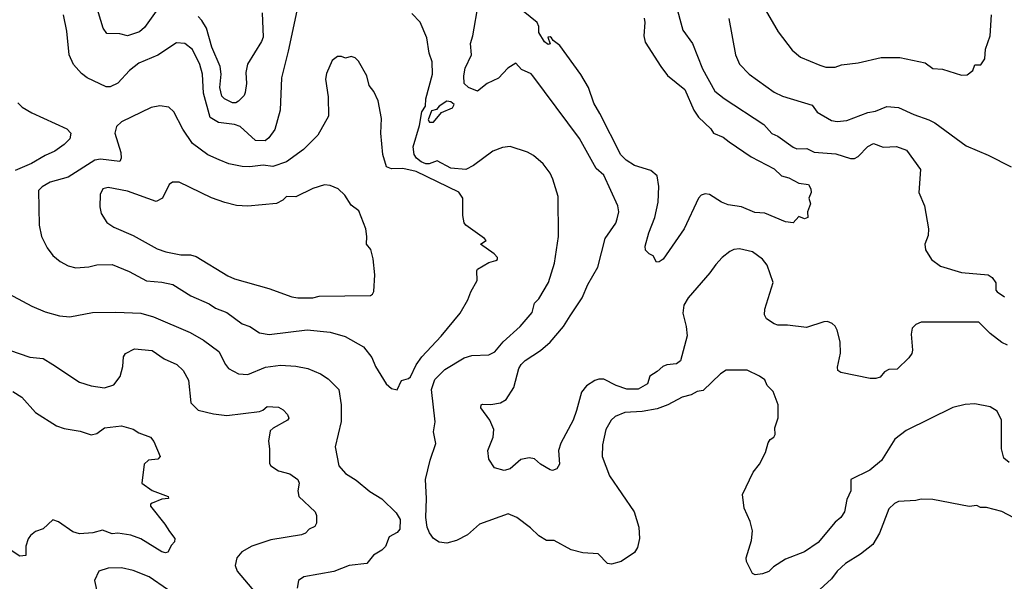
# Model space of a CAD drawing. Extents: x 1678431 to 1860718, y 384618 to 522882.
# Tile 242 of 256: x 1760762 to 1765909, y 482012 to 484949. Entities that reach past the tile are written whole.
import ezdxf

# ---------------------------------------------------------------- set-up
doc = ezdxf.new("R2010")
doc.units = 0

msp = doc.modelspace()

# ---------------------------------------------------------------- linework, layer by layer
at = {"layer": '0CON10XD'}
for points in [[(1761475, 484993.1), (1761415, 484907.8), (1761388, 484885), (1761325, 484864.5), (1761285, 484875.5), (1761217.9, 484877.9), (1761197.8, 484905), (1761161.5, 485025)], [(1763639.2, 483400.9), (1763702.1, 483495), (1763732.7, 483565), (1763784.5, 483655), (1763821.9, 483805), (1763877.5, 483885), (1763885, 483907.5), (1763894.4, 483945), (1763888.9, 483975), (1763816, 484136), (1763775, 484170.5), (1763688.3, 484328.3), (1763445, 484656.2), (1763435, 484666.2), (1763385, 484688.8), (1763355, 484722), (1763314, 484696), (1763265, 484643.8), (1763205, 484615.8), (1763155, 484575.7), (1763107.5, 484595), (1763085.7, 484615), (1763083.3, 484655), (1763091.1, 484695), (1763124.4, 484765), (1763118.5, 484825), (1763130.8, 484865), (1763160, 485035)], [(1764189.4, 485035), (1764228.6, 484895), (1764279.5, 484825), (1764331.5, 484691.5), (1764395.6, 484575), (1764445, 484536.4), (1764651.9, 484401.9), (1764693.7, 484353.7), (1764725, 484340.6), (1764805, 484282.2), (1764825, 484274.6), (1764876.2, 484276.2), (1764915, 484256.5), (1765028.1, 484248.1), (1765105, 484223.8), (1765125, 484223.5), (1765145, 484234.4), (1765195, 484286.4), (1765225, 484301.5), (1765275, 484282.7), (1765345, 484286.7), (1765397.1, 484267.1), (1765470, 484165), (1765461.2, 484045), (1765491.2, 483975), (1765512.1, 483855), (1765510.3, 483819.7), (1765493.3, 483775), (1765496.7, 483745), (1765528.8, 483695), (1765575, 483660.8), (1765685, 483626.9), (1765825, 483614.2), (1765845, 483600), (1765865, 483572.5), (1765864, 483535), (1765871.2, 483525), (1765909.8, 483499.8)], [(1764634.1, 485044.1), (1764726.1, 484886.1), (1764799.7, 484789.7), (1764843.6, 484753.6), (1764945, 484711.8), (1764975, 484701.8), (1765025, 484700.8), (1765057.3, 484712.7), (1765144.1, 484724.1), (1765265, 484752), (1765362.3, 484752.3), (1765495, 484723.3), (1765535, 484693.8), (1765585, 484691.2), (1765685, 484658.8)], [(1762211.5, 484995), (1762165.3, 484784.7), (1762131.2, 484645), (1762124, 484476), (1762095, 484374.2), (1762065, 484331.9), (1762045, 484316.5), (1761995, 484317.3), (1761915, 484390.7), (1761885, 484400.8), (1761801.9, 484411.9), (1761757.9, 484437.9), (1761723, 484565), (1761717.1, 484665), (1761704.6, 484715), (1761665, 484792.5), (1761625, 484824.3), (1761581.3, 484828.7), (1761485, 484764.4), (1761385, 484721.9), (1761336.2, 484683.8), (1761275, 484617.8), (1761235, 484597.5), (1761215, 484598.9), (1761115, 484645.6), (1761085, 484668.1), (1761043.5, 484715), (1761021.2, 484765), (1761008.6, 484888.6), (1760990.5, 484975)], [(1762030, 484985), (1762035, 484857.5), (1762026.7, 484835), (1761953, 484717), (1761943.9, 484673.9), (1761947.2, 484615), (1761941.4, 484568.6), (1761935, 484552.5), (1761906.5, 484523.5), (1761892.5, 484515), (1761875, 484514.4), (1761832, 484535), (1761818.5, 484548.5), (1761808.2, 484595), (1761815.8, 484665), (1761809.3, 484705), (1761766.8, 484805), (1761738.7, 484905), (1761715, 484944.6), (1761695, 484965.3)], [(1765267.3, 482642.7), (1765205, 482593.3), (1765106.2, 482545), (1765106.5, 482485), (1765085, 482440), (1765072.9, 482375), (1765055, 482346), (1765025, 482321.1), (1764935.7, 482214.3), (1764865, 482166.2), (1764765, 482128.2), (1764702.9, 482087.1), (1764677.4, 482062.6), (1764645, 482050.6), (1764605.8, 482045.8), (1764593.1, 482053.1), (1764560.5, 482115), (1764560, 482135), (1764586.5, 482225), (1764592.5, 482275), (1764579.6, 482325), (1764548.2, 482395), (1764540, 482465), (1764596.9, 482583.1), (1764628.5, 482625), (1764660.8, 482685), (1764673.6, 482736.4), (1764685, 482753.8), (1764704, 482766), (1764711.2, 482778.8), (1764709.4, 482815), (1764727, 482867), (1764727.5, 482935), (1764700, 483005), (1764670, 483035), (1764657.5, 483065), (1764630, 483085), (1764565, 483116.7), (1764455, 483116), (1764425, 483096), (1764335, 483009.6), (1764303.8, 483005), (1764272.2, 482987.8), (1764225, 482975.5), (1764150, 482935), (1764095, 482914), (1764015, 482900.4), (1763925, 482894.5), (1763875.5, 482874.5), (1763854.3, 482855), (1763825.6, 482805), (1763807.8, 482725), (1763806.9, 482665), (1763845, 482562.5), (1763974, 482375), (1763999.2, 482295), (1764002, 482235), (1763991.7, 482188.3), (1763975, 482162.5), (1763905.4, 482114.6), (1763855, 482100.9), (1763834.2, 482105), (1763785, 482155.7), (1763705, 482160.5), (1763645, 482176.2), (1763555, 482224.3), (1763515, 482224.4), (1763475, 482248.9), (1763432.1, 482292.1), (1763360, 482345), (1763315, 482365.4), (1763165, 482311.1), (1763102.9, 482255), (1763046, 482225), (1762995, 482210.9), (1762955, 482216.7), (1762925.6, 482235), (1762904.5, 482265), (1762892.5, 482295), (1762885.5, 482345), (1762889.2, 482445), (1762884, 482545), (1762907.5, 482645), (1762938, 482732), (1762925.7, 482794.3), (1762933.1, 482845), (1762914.1, 483015), (1762932.4, 483067.6), (1762985, 483118.9), (1763085, 483181.2), (1763125, 483192.7), (1763215, 483196.9), (1763245, 483211.4), (1763290, 483265), (1763377.5, 483345), (1763441.7, 483418.3), (1763453.3, 483466.7), (1763475, 483488.8), (1763525.7, 483575), (1763558.1, 483675), (1763579.2, 483815), (1763576.9, 484025), (1763548.6, 484115), (1763535, 484146.2), (1763498, 484195), (1763448.3, 484238.3), (1763416.6, 484256.6), (1763325, 484285.8), (1763285, 484280), (1763235, 484261.2), (1763135, 484187.1), (1763095, 484166), (1763015, 484173.3), (1762945, 484211.2), (1762902.5, 484195), (1762885, 484194.8), (1762860, 484205), (1762835.6, 484225), (1762824.4, 484245), (1762818.6, 484285), (1762852.5, 484395), (1762865, 484467.5), (1762883.8, 484496.2), (1762885.8, 484535), (1762919.1, 484665), (1762918.3, 484728.3), (1762903.1, 484775), (1762890.8, 484855), (1762855, 484936.7), (1762811.7, 484981.7)], [(1764052.5, 483725), (1764034.1, 483744.1), (1764032, 483765), (1764050.9, 483835), (1764082.9, 483915), (1764099.1, 483995), (1764103.8, 484076.2), (1764093.4, 484133.4), (1764060.7, 484160.7), (1763975, 484185.8), (1763931.5, 484215), (1763905, 484242.1), (1763795, 484459.2), (1763762.4, 484512.4), (1763734.8, 484595), (1763695, 484663.1), (1763585.5, 484815), (1763551.2, 484841.2), (1763542.5, 484855), (1763535, 484860), (1763522.5, 484857.5), (1763535, 484822.5), (1763525, 484820), (1763505, 484834), (1763475, 484882.5), (1763475.8, 484914.2), (1763466.5, 484935), (1763394.1, 484994.1)], [(1765685, 484658.8), (1765715, 484661.2), (1765745, 484683.3), (1765755, 484712.5), (1765786.1, 484713.9), (1765806.7, 484745), (1765810, 484795), (1765834, 484865), (1765842, 484975)], [(1764026.4, 484956.4), (1764030, 484935), (1764024.6, 484865.4), (1764031.8, 484831.8), (1764113.1, 484705), (1764148, 484658), (1764239.5, 484585), (1764286.5, 484476.5), (1764309.9, 484439.9), (1764375, 484378), (1764388, 484355), (1764440, 484335), (1764470.2, 484310.2), (1764585, 484232.7), (1764705, 484169.6), (1764745, 484133.1), (1764782, 484122), (1764835, 484094.3), (1764885, 484087.5), (1764897.5, 484065), (1764900, 484045), (1764887.5, 484015), (1764896.1, 483986.1), (1764880, 483945), (1764882.5, 483915), (1764865, 483907.5), (1764835, 483920), (1764805, 483887.5), (1764765, 483892), (1764656.8, 483936.8), (1764605, 483941.1), (1764535, 483970.6), (1764465, 483981.5), (1764431.2, 483995), (1764367.5, 484035), (1764345, 484038.8), (1764325, 484031.2), (1764310.8, 484015), (1764234.7, 483855.3), (1764125, 483696.2), (1764105, 483682.5), (1764090.5, 483680.5), (1764074, 483714), (1764052.5, 483725)], [(1764469.5, 484955), (1764504.4, 484765), (1764525, 484716), (1764575, 484664.3), (1764705, 484570), (1764749.8, 484549.8), (1764905, 484502.5), (1764930.8, 484465), (1765005, 484421.9), (1765035, 484416.9), (1765085, 484421.9), (1765195.4, 484464.6), (1765235, 484470.7), (1765295, 484494.4), (1765355, 484490.4), (1765435, 484452.7), (1765514.2, 484425), (1765545, 484409.5), (1765708.9, 484288.9), (1765825, 484240), (1765945, 484180)], [(1762735, 483014), (1762757.6, 483062.4), (1762795, 483073.1), (1762805, 483081.9), (1762835.3, 483144.7), (1762864.1, 483185.9), (1762965.4, 483294.6), (1763064, 483415), (1763105, 483483.3), (1763120, 483525), (1763154, 483585), (1763151.2, 483635), (1763155.9, 483644.1), (1763215, 483678.8), (1763250.7, 483689.3), (1763260, 483695), (1763260, 483705), (1763242.5, 483725), (1763170, 483775), (1763200, 483795), (1763192.5, 483805), (1763095, 483873.8), (1763085, 483886.7), (1763078.8, 483925), (1763078, 484015), (1763057.8, 484047.8), (1762835, 484155.1), (1762765, 484170.9), (1762705, 484169.2), (1762679, 484179), (1762660.6, 484245), (1762650.4, 484355), (1762653.1, 484433.1), (1762636, 484525), (1762614.1, 484574.1), (1762588.8, 484605), (1762576, 484655), (1762532.3, 484732.3), (1762515, 484750), (1762495, 484757.5), (1762465, 484747.5), (1762445, 484757.5), (1762423.6, 484756.4), (1762395, 484736.7), (1762365, 484667.5), (1762361.3, 484638.7), (1762374.4, 484545), (1762375.7, 484445), (1762320.8, 484345), (1762245, 484270), (1762156, 484205), (1762085, 484181.5), (1762035, 484188.2), (1761965, 484179.4), (1761925, 484181.1), (1761855.5, 484195.5), (1761805.4, 484215.4), (1761745, 484243.1), (1761665, 484301.4), (1761615, 484375.8), (1761567, 484467), (1761542.1, 484492.1), (1761495, 484499.4), (1761450.2, 484489.8), (1761294.7, 484415.3), (1761268.9, 484391.1), (1761260, 484355), (1761290.9, 484255), (1761292.9, 484225), (1761285, 484208), (1761185, 484220), (1761155, 484215.3), (1761015, 484125.9), (1760920.6, 484099.4), (1760878.9, 484075), (1760861.1, 484055), (1760864.2, 483875), (1760876, 483815), (1760905.7, 483755.7), (1760935.8, 483715.8), (1760973.3, 483685), (1761015, 483661.4), (1761055, 483651.1), (1761123.4, 483656.6), (1761165, 483666.7), (1761245, 483669.6), (1761335, 483631.3), (1761425, 483584), (1761505, 483577.2), (1761563.4, 483563.4), (1761657.5, 483505), (1761752.3, 483462.3), (1761785, 483440), (1761845, 483418.1), (1761925, 483358.2), (1761965, 483344.6), (1762015, 483311.1), (1762066.9, 483303.1), (1762265, 483327.7), (1762385, 483314.4), (1762462.8, 483292.8), (1762558.7, 483238.7), (1762602.8, 483182.8), (1762622.2, 483135), (1762677.1, 483045), (1762705, 483020), (1762735, 483014)], [(1760751.8, 484515), (1760775, 484492.1), (1760825, 484462.5), (1761008.8, 484378.8), (1761030, 484355), (1761023.7, 484326.3), (1760993.8, 484296.2), (1760945, 484260.8), (1760895, 484238.1), (1760823.1, 484196.9), (1760739, 484161)], [(1762925, 484412.5), (1762967, 484463), (1763025, 484487.5), (1763032.5, 484505), (1763015, 484520), (1762995, 484522.5), (1762955, 484497.5), (1762940, 484480), (1762915, 484472.5), (1762897.5, 484425), (1762905, 484413.3), (1762925, 484412.5)], [(1762216.4, 483493.6), (1762295, 483494.4), (1762327, 483503), (1762595, 483506.2), (1762607.1, 483512.9), (1762613, 483527), (1762617.7, 483615), (1762609.1, 483699.1), (1762597.1, 483747.1), (1762574.3, 483775), (1762577.3, 483815), (1762571.2, 483855), (1762535, 483950), (1762495, 483978.8), (1762462, 484032), (1762427.5, 484065), (1762385, 484082), (1762355, 484086), (1762295, 484065.7), (1762205, 484022.5), (1762156.2, 484025), (1762138, 484005), (1762105, 483987.5), (1761955, 483973.3), (1761895, 483977.8), (1761835, 483992.2), (1761765, 484018.1), (1761595, 484100), (1761560.3, 484099.7), (1761542.6, 484087.4), (1761508.9, 484015), (1761475, 483997.5), (1761325, 484051.5), (1761225, 484071.2), (1761197.5, 484065), (1761183.3, 484035), (1761180.5, 483970.5), (1761188.8, 483935), (1761217.6, 483887.6), (1761253.6, 483863.6), (1761355, 483821.2), (1761480.7, 483750.7), (1761525.3, 483735.3), (1761605, 483719.3), (1761655, 483719.1), (1761685, 483710.5), (1761849.7, 483609.7), (1761884.5, 483594.5), (1762065, 483542.9), (1762185, 483500), (1762216.4, 483493.6)], [(1765925, 483246.7), (1765895, 483261.2), (1765835, 483308), (1765775, 483366.9), (1765475, 483367.5), (1765445.9, 483354.1), (1765426.7, 483335), (1765421.2, 483305), (1765428.8, 483221.2), (1765425, 483202.5), (1765409.7, 483180.3), (1765347.9, 483122.1), (1765305, 483120), (1765282.4, 483107.6), (1765260.6, 483079.4), (1765237.6, 483072.4), (1765207.2, 483072.8), (1765054.5, 483104.5), (1765039.1, 483115), (1765037.4, 483132.6), (1765053.3, 483205), (1765051.4, 483265), (1765035.8, 483325), (1765025, 483346.2), (1765009.7, 483359.7), (1764985, 483370), (1764965, 483368.6), (1764875, 483340), (1764775, 483351.8), (1764725, 483351.4), (1764705, 483358), (1764666.2, 483385), (1764656, 483405), (1764656.2, 483435), (1764701.2, 483575), (1764670, 483665), (1764645, 483696.7), (1764592.5, 483735), (1764525, 483750), (1764495, 483746.7), (1764473.9, 483736.1), (1764434.1, 483705.9), (1764400.5, 483669.5), (1764370, 483625), (1764255.8, 483495), (1764233.4, 483456.6), (1764228.1, 483415), (1764245.9, 483344.1), (1764250.8, 483295), (1764215.5, 483164.5), (1764195, 483149.2), (1764145, 483144.3), (1764123.8, 483135), (1764095, 483108.6), (1764056, 483085), (1764043.1, 483045), (1763995, 483017.5), (1763935, 483016.9), (1763880.6, 483035), (1763815, 483068.9), (1763790.2, 483069.8), (1763768.6, 483061.4), (1763725, 483034.3), (1763698.3, 483001.7), (1763673.2, 482905), (1763655, 482854), (1763590, 482735), (1763579.2, 482695), (1763584, 482625), (1763570, 482600), (1763548, 482592), (1763535, 482594.3), (1763484.2, 482625), (1763452.4, 482652.4), (1763425, 482657.8), (1763381.7, 482648.3), (1763325, 482600.6), (1763295, 482591.5), (1763243.3, 482605), (1763215, 482650), (1763210, 482695), (1763237.5, 482765), (1763240.6, 482805), (1763220, 482855), (1763171.7, 482918.3), (1763173.8, 482935), (1763181.4, 482938.6), (1763225, 482937.1), (1763275, 482945.8), (1763305, 482962), (1763344.6, 483025), (1763371.2, 483125), (1763382.5, 483145), (1763405, 483166.4), (1763485, 483219.1), (1763535, 483262.9), (1763605.4, 483345), (1763639.2, 483400.9)], [(1760678.8, 483528.8), (1760825, 483451.4), (1760895, 483421.9), (1760970.7, 483400.7), (1761024.3, 483395.7), (1761142.4, 483417.6), (1761265, 483420), (1761395, 483414.7), (1761460.8, 483395), (1761652.9, 483312.9), (1761722.7, 483272.7), (1761803, 483213), (1761837.8, 483145), (1761854.3, 483125), (1761905, 483096.7), (1761955, 483093.8), (1762047.4, 483132.6), (1762125, 483141.5), (1762205, 483136.4), (1762268.8, 483125), (1762335, 483096.6), (1762375, 483070.9), (1762430, 483015), (1762443.3, 482935), (1762442.4, 482847.6), (1762411.9, 482715), (1762430, 482615), (1762464.7, 482574.7), (1762520.6, 482540.6), (1762592.1, 482482.1), (1762655, 482443.1), (1762730.2, 482370.2), (1762751.4, 482335), (1762748.6, 482285), (1762735, 482266.2), (1762694, 482245), (1762675, 482193.8), (1762655, 482173.8), (1762611.7, 482148.3), (1762576.2, 482105), (1762485, 482093.6), (1762405, 482063.1), (1762247.5, 482035), (1762218.8, 482015), (1762212.5, 481975)], [(1760657.4, 483237.4), (1760815, 483183.3), (1760885, 483177.3), (1760935.4, 483145.4), (1761075, 483053.8), (1761135, 483033.3), (1761205, 483023.3), (1761255, 483040), (1761286.6, 483083.4), (1761301.9, 483135), (1761305.6, 483185), (1761315, 483204), (1761362.9, 483227.1), (1761455, 483219.6), (1761518, 483175), (1761583.1, 483145), (1761617.5, 483115), (1761643.7, 483063.7), (1761657.5, 482945), (1761695, 482907.5), (1761775, 482888), (1761845, 482878.8), (1762015, 482900), (1762033.1, 482906.9), (1762055, 482925.7), (1762115, 482922), (1762139.1, 482909.1), (1762161.2, 482885), (1762168.8, 482865), (1762161.2, 482855), (1762086.7, 482813.3), (1762071.2, 482798.8), (1762062.5, 482745), (1762068.6, 482705), (1762068.3, 482628.3), (1762074.2, 482615), (1762115, 482589.5), (1762175, 482573.3), (1762215.7, 482545), (1762222.9, 482525), (1762216, 482485), (1762222, 482455), (1762306.7, 482375), (1762313.3, 482355), (1762313.3, 482315), (1762305, 482297.5), (1762275, 482283.8), (1762255.8, 482264.2), (1762235.7, 482254.3), (1762075, 482228.8), (1761975, 482196.2), (1761922.9, 482165), (1761897.1, 482135), (1761888.6, 482095), (1761899.4, 482065), (1761995, 481950.8)], [(1760727.1, 483005), (1760774.1, 482974.1), (1760845, 482894.4), (1760955, 482824.6), (1760995, 482811.3), (1761077.4, 482797.4), (1761135, 482777.3), (1761164.6, 482785.4), (1761205, 482814.3), (1761295, 482824.4), (1761355, 482806.7), (1761385, 482788.8), (1761445.8, 482765.8), (1761463.6, 482743.6), (1761496.4, 482663.6), (1761485, 482651.2), (1761435, 482646), (1761412.5, 482625), (1761400, 482525), (1761455, 482486.2), (1761537.5, 482455), (1761540, 482445), (1761505, 482441.2), (1761455, 482421.2), (1761446.7, 482415), (1761446.2, 482405), (1761521.3, 482311.3), (1761545, 482272.5), (1761572.5, 482235), (1761571.7, 482218.3), (1761555, 482200), (1761536.4, 482163.6), (1761525, 482160), (1761505, 482166.2), (1761395, 482234.4), (1761343.6, 482253.6), (1761275, 482262.9), (1761245, 482260), (1761195, 482278.6), (1761145, 482265.5), (1761075, 482260.6), (1761040.7, 482270.7), (1760965, 482322), (1760935, 482332.5), (1760884.1, 482285.9), (1760845, 482272.5), (1760817.9, 482252.1), (1760805.7, 482234.3), (1760794.3, 482195), (1760793.8, 482146.2), (1760762.5, 482142.5), (1760672.9, 482202.9)], [(1765935, 482633.3), (1765907.1, 482655), (1765893.8, 482705), (1765893.3, 482855), (1765871.3, 482901.3), (1765834.4, 482924.4), (1765755, 482939.4), (1765705, 482937.1), (1765639.1, 482920.9), (1765395, 482800), (1765337.1, 482755), (1765267.3, 482642.7)], [(1766025, 482308.8), (1765895, 482376.7), (1765815, 482397.5), (1765785, 482397.5), (1765765, 482407.5), (1765725, 482402.5), (1765535, 482440), (1765475, 482441.2), (1765445.8, 482434.2), (1765355, 482429.2), (1765335, 482418.8), (1765305, 482390), (1765256.8, 482263.2), (1765222, 482205), (1765156.6, 482153.4), (1765078.8, 482105), (1765035, 482063.8), (1765005.5, 482024.5), (1764925, 481951.2)], [(1761535, 481968.8), (1761439.4, 482035), (1761355, 482067.9), (1761295, 482082.7), (1761225, 482080.6), (1761175.6, 482064.4), (1761152.9, 482015), (1761204.4, 481785)]]:
    msp.add_lwpolyline(points, dxfattribs=at)

doc.saveas('drawing.dxf')
